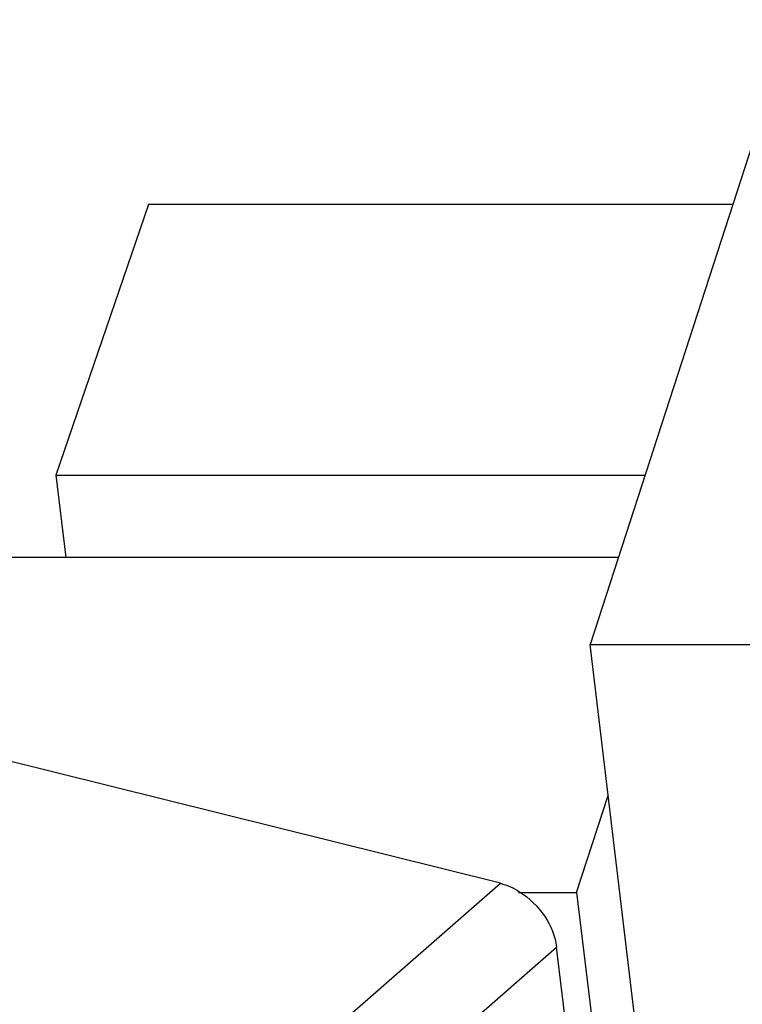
# Model space of a CAD drawing. Header units: millimetres. Extents: x -117 to 182, y -33 to 89.
# Tile 10 of 135: x -102.95 to -101.15, y -9.92 to -7.46. Entities that reach past the tile are written whole.
import ezdxf

# ---------------------------------------------------------------- set-up
doc = ezdxf.new("R2010")
doc.units = ezdxf.units.MM
doc.header["$LTSCALE"] = 1.21
doc.header["$MEASUREMENT"] = 0
doc.layers.get('0').update_dxf_attribs({"linetype": 'CONTINUOUS'})

msp = doc.modelspace()

# ---------------------------------------------------------------- linework, layer by layer
at = {"color": 7, "linetype": 'Continuous'}
for p, q in [((-101.0282, -7.4621), (-101.5328, -9.0202)), ((-102.6332, -7.9227), (-102.864, -8.5979)), ((-101.1774, -7.9228), (-102.6332, -7.9227)), ((-102.864, -8.5979), (-101.3961, -8.598)), ((-102.864, -8.5979), (-102.8395, -8.8027)), ((-101.7564, -9.6155), (-105.2094, -8.7559)), ((-101.4624, -8.8028), (-103.3545, -8.8027)), ((-101.5328, -9.0202), (-92.5128, -9.0206)), ((-101.073, -12.8657), (-101.5328, -9.0202)), ((-101.5663, -9.6386), (-101.4879, -9.3964)), ((-103.0627, -10.7566), (-101.7564, -9.6155)), ((-101.7109, -9.6386), (-101.5663, -9.6386)), ((-101.5663, -9.6386), (-101.4642, -10.4923)), ((-102.9225, -10.9159), (-101.6163, -9.7748)), ((-101.2944, -12.4666), (-101.6163, -9.7748))]:
    msp.add_line(p, q, dxfattribs=at)
for points, knots in [([(-99.9445, -17.2494), (-100.4863, -17.2123), (-101.5554, -17.1166), (-103.1295, -16.905), (-104.6476, -16.6281), (-106.101, -16.2876), (-107.4813, -15.8854), (-108.7808, -15.4238), (-109.992, -14.9052), (-111.108, -14.3327), (-112.1227, -13.7093), (-113.0301, -13.0384), (-113.825, -12.3235), (-114.5027, -11.5684), (-114.9712, -10.9017), (-115.2803, -10.3542), (-115.478, -9.9407), (-115.6438, -9.5209), (-115.7774, -9.0952), (-115.8786, -8.6643), (-115.9244, -8.3737), (-115.9418, -8.2281)], [0, 0, 0, 0, 0.082712, 0.163415, 0.241813, 0.317637, 0.390654, 0.460669, 0.527536, 0.591167, 0.651538, 0.708701, 0.762802, 0.814085, 0.862909, 0.886557, 0.909777, 0.932647, 0.95525, 0.977671, 1, 1, 1, 1]), ([(-70.5958, -8.2665), (-71.1788, -9.8632), (-72.6158, -11.6778), (-74.6952, -13.4357), (-76.4652, -14.7053), (-79.0115, -16.1383), (-82.4294, -17.564), (-86.1786, -18.6923), (-90.1424, -19.4883), (-94.1971, -19.9269), (-98.216, -19.9944), (-102.0735, -19.6889), (-105.6506, -19.0199), (-108.8372, -18.0079), (-111.1582, -16.8681), (-112.7111, -15.7969), (-113.9683, -14.7099), (-114.9642, -13.4685), (-115.5945, -12.1111), (-115.7822, -11.4186), (-115.8437, -11.0726)], [0, 0, 0, 0, 0.097112, 0.125707, 0.155996, 0.221316, 0.292162, 0.367151, 0.444632, 0.522805, 0.599828, 0.673927, 0.743505, 0.807273, 0.864404, 0.890437, 0.914835, 0.959258, 0.979921, 1, 1, 1, 1]), ([(-101.7564, -9.6155), (-101.7391, -9.6198), (-101.6725, -9.6505), (-101.6228, -9.7201), (-101.6163, -9.7748)], [0, 0, 0, 0, 0.244557, 1, 1, 1, 1])]:
    msp.add_open_spline(points, degree=3, knots=knots, dxfattribs=at)

doc.saveas('drawing.dxf')
